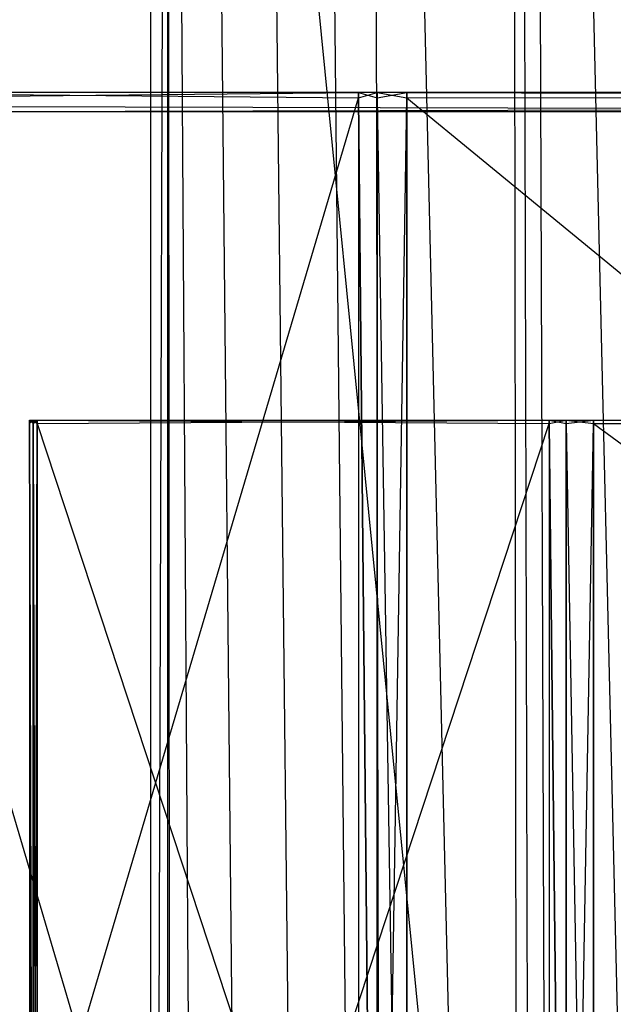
# Model space of a CAD drawing. Extents: x 0 to 1.6, y -0.5 to 0.
# Tile 31 of 182: x 0.0277 to 0.0686, y -0.2991 to -0.2313. Entities that reach past the tile are written whole.
import ezdxf

# ---------------------------------------------------------------- set-up
doc = ezdxf.new("R2010")
doc.units = 0
for name, color, linetype in [('L26_DRAWERBOXU_6___REPLACEMTFOR', 7, 'CONTINUOUS'), ('L29_REGALELEMENT_0', 7, 'CONTINUOUS'), ('L34_KORPUS3_2', 7, 'CONTINUOUS'), ('L42_KORPUS2_5___REPLACEMTFOREMP', 7, 'CONTINUOUS'), ('L45_ABDECKPL_0___REPLACEMTFOREM', 7, 'CONTINUOUS')]:
    doc.layers.add(name, color=color, linetype=linetype)

msp = doc.modelspace()

# ---------------------------------------------------------------- linework, layer by layer
at = {"layer": 'L26_DRAWERBOXU_6___REPLACEMTFOR', "color": 250}
for points, invisible_edges in [([(0.073217, -0.481795, 0.376897), (0.036732, -0.113855, 0.376897), (0.036732, -0.481795, 0.376897), (0.073217, -0.481795, 0.376897)], 13), ([(0.036732, -0.113855, 0.376897), (0.073217, -0.481795, 0.376897), (0.073217, -0.113855, 0.376897), (0.036732, -0.113855, 0.376897)], 14), ([(0.037915, -0.113872, 0.422427), (0.036732, -0.481795, 0.376897), (0.036732, -0.113855, 0.376897), (0.037915, -0.113872, 0.422427)], 14), ([(0.036732, -0.481795, 0.376897), (0.037915, -0.113872, 0.422427), (0.037915, -0.481812, 0.422427), (0.036732, -0.481795, 0.376897)], 13), ([(0.037915, -0.113872, 0.422427), (0.038161, -0.481812, 0.425801), (0.037915, -0.481812, 0.422427), (0.037915, -0.113872, 0.422427)], 13), ([(0.038161, -0.481812, 0.425801), (0.037915, -0.113872, 0.422427), (0.038161, -0.113872, 0.425801), (0.038161, -0.481812, 0.425801)], 14), ([(0.038161, -0.113872, 0.425801), (0.040508, -0.481812, 0.429075), (0.038161, -0.481812, 0.425801), (0.038161, -0.113872, 0.425801)], 13), ([(0.040508, -0.481812, 0.429075), (0.038161, -0.113872, 0.425801), (0.040508, -0.113872, 0.429075), (0.040508, -0.481812, 0.429075)], 14), ([(0.040508, -0.113872, 0.429075), (0.044155, -0.481812, 0.43079), (0.040508, -0.481812, 0.429075), (0.040508, -0.113872, 0.429075)], 13), ([(0.044155, -0.481812, 0.43079), (0.040508, -0.113872, 0.429075), (0.044155, -0.113872, 0.43079), (0.044155, -0.481812, 0.43079)], 14), ([(0.044155, -0.113872, 0.43079), (0.048218, -0.481812, 0.43084), (0.044155, -0.481812, 0.43079), (0.044155, -0.113872, 0.43079)], 13), ([(0.048218, -0.481812, 0.43084), (0.044155, -0.113872, 0.43079), (0.048218, -0.113872, 0.43084), (0.048218, -0.481812, 0.43084)], 14), ([(0.048218, -0.113872, 0.43084), (0.052057, -0.481812, 0.429509), (0.048218, -0.481812, 0.43084), (0.048218, -0.113872, 0.43084)], 13), ([(0.052057, -0.481812, 0.429509), (0.048218, -0.113872, 0.43084), (0.052057, -0.113872, 0.429509), (0.052057, -0.481812, 0.429509)], 14), ([(0.052057, -0.113872, 0.429509), (0.052809, -0.481812, 0.428442), (0.052057, -0.481812, 0.429509), (0.052057, -0.113872, 0.429509)], 13), ([(0.052809, -0.481812, 0.428442), (0.052057, -0.113872, 0.429509), (0.052809, -0.113872, 0.428442), (0.052809, -0.481812, 0.428442)], 14), ([(0.061621, -0.481795, 0.405524), (0.052809, -0.113872, 0.428442), (0.061621, -0.113855, 0.405524), (0.061621, -0.481795, 0.405524)], 14), ([(0.052809, -0.113872, 0.428442), (0.061621, -0.481795, 0.405524), (0.052809, -0.481812, 0.428442), (0.052809, -0.113872, 0.428442)], 13), ([(0.061621, -0.113855, 0.405524), (0.062202, -0.481795, 0.403487), (0.061621, -0.481795, 0.405524), (0.061621, -0.113855, 0.405524)], 13), ([(0.062202, -0.481795, 0.403487), (0.061621, -0.113855, 0.405524), (0.062202, -0.113855, 0.403487), (0.062202, -0.481795, 0.403487)], 14), ([(0.062202, -0.113855, 0.403487), (0.063165, -0.481795, 0.4016), (0.062202, -0.481795, 0.403487), (0.062202, -0.113855, 0.403487)], 13), ([(0.063165, -0.481795, 0.4016), (0.062202, -0.113855, 0.403487), (0.063165, -0.113855, 0.4016), (0.063165, -0.481795, 0.4016)], 14), ([(0.063165, -0.113855, 0.4016), (0.064474, -0.481795, 0.399934), (0.063165, -0.481795, 0.4016), (0.063165, -0.113855, 0.4016)], 13), ([(0.064474, -0.481795, 0.399934), (0.063165, -0.113855, 0.4016), (0.064474, -0.113855, 0.399934), (0.064474, -0.481795, 0.399934)], 14), ([(0.064474, -0.113855, 0.399934), (0.073217, -0.481795, 0.393628), (0.064474, -0.481795, 0.399934), (0.064474, -0.113855, 0.399934)], 13), ([(0.073217, -0.481795, 0.393628), (0.064474, -0.113855, 0.399934), (0.073217, -0.113855, 0.393628), (0.073217, -0.481795, 0.393628)], 14)]:
    msp.add_3dface(points, dxfattribs=dict(at, invisible_edges=invisible_edges))
at = {"layer": 'L29_REGALELEMENT_0', "color": 40}
for points, invisible_edges in [([(0.05105, -0.236342, 0.007706), (0.012671, -0.23671, 0.007706), (0.012671, -0.236342, 0.007706), (0.05105, -0.236342, 0.007706)], 13), ([(0.012671, -0.23671, 0.007706), (0.05105, -0.236342, 0.007706), (0.05105, -0.23671, 0.007706), (0.012671, -0.23671, 0.007706)], 14), ([(0.012671, -0.236342, 0.008062), (0.05105, -0.236342, 0.007706), (0.012671, -0.236342, 0.007706), (0.012671, -0.236342, 0.008062)], 13), ([(0.05105, -0.236342, 0.007706), (0.012671, -0.236342, 0.008062), (0.05105, -0.236342, 0.008062), (0.05105, -0.236342, 0.007706)], 14), ([(0.012671, -0.236342, 0.34747), (0.05105, -0.236342, 0.008062), (0.012671, -0.236342, 0.008062), (0.012671, -0.236342, 0.34747)], 13), ([(0.05105, -0.236342, 0.008062), (0.012671, -0.236342, 0.34747), (0.05105, -0.236342, 0.34747), (0.05105, -0.236342, 0.008062)], 14), ([(0.012671, -0.236342, 0.347706), (0.05105, -0.236342, 0.34747), (0.012671, -0.236342, 0.34747), (0.012671, -0.236342, 0.347706)], 13), ([(0.05105, -0.236342, 0.34747), (0.012671, -0.236342, 0.347706), (0.05105, -0.236342, 0.347706), (0.05105, -0.236342, 0.34747)], 14), ([(0.05105, -0.23671, 0.347706), (0.012671, -0.236342, 0.347706), (0.012671, -0.23671, 0.347706), (0.05105, -0.23671, 0.347706)], 13), ([(0.012671, -0.236342, 0.347706), (0.05105, -0.23671, 0.347706), (0.05105, -0.236342, 0.347706), (0.012671, -0.236342, 0.347706)], 14), ([(0.052327, -0.23671, 0.347706), (0.05105, -0.236342, 0.347706), (0.05105, -0.23671, 0.347706), (0.052327, -0.23671, 0.347706)], 13), ([(0.05105, -0.236342, 0.347706), (0.052327, -0.23671, 0.347706), (0.052327, -0.236342, 0.347706), (0.05105, -0.236342, 0.347706)], 14), ([(0.05105, -0.236342, 0.347706), (0.052327, -0.236342, 0.34747), (0.05105, -0.236342, 0.34747), (0.05105, -0.236342, 0.347706)], 13), ([(0.052327, -0.236342, 0.34747), (0.05105, -0.236342, 0.347706), (0.052327, -0.236342, 0.347706), (0.052327, -0.236342, 0.34747)], 14), ([(0.05105, -0.236342, 0.34747), (0.052327, -0.236342, 0.008062), (0.05105, -0.236342, 0.008062), (0.05105, -0.236342, 0.34747)], 13), ([(0.052327, -0.236342, 0.008062), (0.05105, -0.236342, 0.34747), (0.052327, -0.236342, 0.34747), (0.052327, -0.236342, 0.008062)], 14), ([(0.05105, -0.236342, 0.008062), (0.052327, -0.236342, 0.007706), (0.05105, -0.236342, 0.007706), (0.05105, -0.236342, 0.008062)], 13), ([(0.052327, -0.236342, 0.007706), (0.05105, -0.236342, 0.008062), (0.052327, -0.236342, 0.008062), (0.052327, -0.236342, 0.007706)], 14), ([(0.052327, -0.236342, 0.007706), (0.05105, -0.23671, 0.007706), (0.05105, -0.236342, 0.007706), (0.052327, -0.236342, 0.007706)], 13), ([(0.05105, -0.23671, 0.007706), (0.052327, -0.236342, 0.007706), (0.052327, -0.23671, 0.007706), (0.05105, -0.23671, 0.007706)], 14), ([(0.052327, -0.236342, 0.347706), (0.054382, -0.236342, 0.34747), (0.052327, -0.236342, 0.34747), (0.052327, -0.236342, 0.347706)], 13), ([(0.054382, -0.236342, 0.34747), (0.052327, -0.236342, 0.347706), (0.054382, -0.236342, 0.347706), (0.054382, -0.236342, 0.34747)], 14), ([(0.052327, -0.236342, 0.34747), (0.054382, -0.236342, 0.008062), (0.052327, -0.236342, 0.008062), (0.052327, -0.236342, 0.34747)], 13), ([(0.054382, -0.236342, 0.008062), (0.052327, -0.236342, 0.34747), (0.054382, -0.236342, 0.34747), (0.054382, -0.236342, 0.008062)], 14), ([(0.052327, -0.236342, 0.008062), (0.054382, -0.236342, 0.007706), (0.052327, -0.236342, 0.007706), (0.052327, -0.236342, 0.008062)], 13), ([(0.054382, -0.236342, 0.007706), (0.052327, -0.236342, 0.008062), (0.054382, -0.236342, 0.008062), (0.054382, -0.236342, 0.007706)], 14), ([(0.054382, -0.236342, 0.007706), (0.052327, -0.23671, 0.007706), (0.052327, -0.236342, 0.007706), (0.054382, -0.236342, 0.007706)], 13), ([(0.052327, -0.23671, 0.007706), (0.054382, -0.236342, 0.007706), (0.054382, -0.23671, 0.007706), (0.052327, -0.23671, 0.007706)], 14), ([(0.054382, -0.23671, 0.347706), (0.052327, -0.236342, 0.347706), (0.052327, -0.23671, 0.347706), (0.054382, -0.23671, 0.347706)], 13), ([(0.052327, -0.236342, 0.347706), (0.054382, -0.23671, 0.347706), (0.054382, -0.236342, 0.347706), (0.052327, -0.236342, 0.347706)], 14), ([(0.212118, -0.23671, 0.347706), (0.054382, -0.236342, 0.347706), (0.054382, -0.23671, 0.347706), (0.212118, -0.23671, 0.347706)], 13), ([(0.054382, -0.236342, 0.347706), (0.212118, -0.23671, 0.347706), (0.212118, -0.236342, 0.347706), (0.054382, -0.236342, 0.347706)], 14), ([(0.212118, -0.236342, 0.007706), (0.054382, -0.23671, 0.007706), (0.054382, -0.236342, 0.007706), (0.212118, -0.236342, 0.007706)], 13), ([(0.054382, -0.23671, 0.007706), (0.212118, -0.236342, 0.007706), (0.212118, -0.23671, 0.007706), (0.054382, -0.23671, 0.007706)], 14), ([(0.054382, -0.236342, 0.008062), (0.212118, -0.236342, 0.007706), (0.054382, -0.236342, 0.007706), (0.054382, -0.236342, 0.008062)], 13), ([(0.212118, -0.236342, 0.007706), (0.054382, -0.236342, 0.008062), (0.212118, -0.236342, 0.008062), (0.212118, -0.236342, 0.007706)], 14), ([(0.054382, -0.236342, 0.34747), (0.212118, -0.236342, 0.008062), (0.054382, -0.236342, 0.008062), (0.054382, -0.236342, 0.34747)], 13), ([(0.212118, -0.236342, 0.008062), (0.054382, -0.236342, 0.34747), (0.212118, -0.236342, 0.34747), (0.212118, -0.236342, 0.008062)], 14), ([(0.054382, -0.236342, 0.347706), (0.212118, -0.236342, 0.34747), (0.054382, -0.236342, 0.34747), (0.054382, -0.236342, 0.347706)], 13), ([(0.212118, -0.236342, 0.34747), (0.054382, -0.236342, 0.347706), (0.212118, -0.236342, 0.347706), (0.212118, -0.236342, 0.34747)], 14), ([(0.05105, -0.23671, 0.007706), (0.012671, -0.366386, 0.007706), (0.012671, -0.23671, 0.007706), (0.05105, -0.23671, 0.007706)], 13), ([(0.012671, -0.366386, 0.007706), (0.05105, -0.23671, 0.007706), (0.05105, -0.366386, 0.007706), (0.012671, -0.366386, 0.007706)], 14), ([(0.05105, -0.366316, 0.347706), (0.012671, -0.23671, 0.347706), (0.012671, -0.366386, 0.347706), (0.05105, -0.366316, 0.347706)], 13), ([(0.012671, -0.23671, 0.347706), (0.05105, -0.366316, 0.347706), (0.05105, -0.23671, 0.347706), (0.012671, -0.23671, 0.347706)], 14), ([(0.052327, -0.366314, 0.347706), (0.05105, -0.23671, 0.347706), (0.05105, -0.366316, 0.347706), (0.052327, -0.366314, 0.347706)], 13), ([(0.05105, -0.23671, 0.347706), (0.052327, -0.366314, 0.347706), (0.052327, -0.23671, 0.347706), (0.05105, -0.23671, 0.347706)], 14), ([(0.05105, -0.23671, 0.007706), (0.052327, -0.366386, 0.007706), (0.05105, -0.366386, 0.007706), (0.05105, -0.23671, 0.007706)], 13), ([(0.052327, -0.366386, 0.007706), (0.05105, -0.23671, 0.007706), (0.052327, -0.23671, 0.007706), (0.052327, -0.366386, 0.007706)], 14), ([(0.054382, -0.366314, 0.347706), (0.052327, -0.23671, 0.347706), (0.052327, -0.366314, 0.347706), (0.054382, -0.366314, 0.347706)], 13), ([(0.052327, -0.23671, 0.347706), (0.054382, -0.366314, 0.347706), (0.054382, -0.23671, 0.347706), (0.052327, -0.23671, 0.347706)], 14), ([(0.054382, -0.23671, 0.007706), (0.052327, -0.366386, 0.007706), (0.052327, -0.23671, 0.007706), (0.054382, -0.23671, 0.007706)], 13), ([(0.052327, -0.366386, 0.007706), (0.054382, -0.23671, 0.007706), (0.054382, -0.366386, 0.007706), (0.052327, -0.366386, 0.007706)], 14), ([(0.212118, -0.23671, 0.007706), (0.054382, -0.366386, 0.007706), (0.054382, -0.23671, 0.007706), (0.212118, -0.23671, 0.007706)], 13), ([(0.054382, -0.366386, 0.007706), (0.212118, -0.23671, 0.007706), (0.212118, -0.366386, 0.007706), (0.054382, -0.366386, 0.007706)], 14), ([(0.212118, -0.366314, 0.347706), (0.054382, -0.23671, 0.347706), (0.054382, -0.366314, 0.347706), (0.212118, -0.366314, 0.347706)], 13), ([(0.054382, -0.23671, 0.347706), (0.212118, -0.366314, 0.347706), (0.212118, -0.23671, 0.347706), (0.054382, -0.23671, 0.347706)], 14), ([(0.028418, -0.259121, 0.023165), (0.028418, -0.258896, 0.330733), (0.028418, -0.259121, 0.330733), (0.028418, -0.259121, 0.023165)], 13), ([(0.028418, -0.258896, 0.330733), (0.028418, -0.259121, 0.023165), (0.028418, -0.258896, 0.023165), (0.028418, -0.258896, 0.330733)], 14), ([(0.02867, -0.258896, 0.023165), (0.028418, -0.258896, 0.022842), (0.02867, -0.258896, 0.022842), (0.02867, -0.258896, 0.023165)], 13), ([(0.028418, -0.258896, 0.022842), (0.02867, -0.258896, 0.023165), (0.028418, -0.258896, 0.023165), (0.028418, -0.258896, 0.022842)], 14), ([(0.02867, -0.258896, 0.330733), (0.028418, -0.258896, 0.023165), (0.02867, -0.258896, 0.023165), (0.02867, -0.258896, 0.330733)], 13), ([(0.028418, -0.258896, 0.023165), (0.02867, -0.258896, 0.330733), (0.028418, -0.258896, 0.330733), (0.028418, -0.258896, 0.023165)], 14), ([(0.028418, -0.259121, 0.330733), (0.028418, -0.258896, 0.330947), (0.028418, -0.259121, 0.330947), (0.028418, -0.259121, 0.330733)], 13), ([(0.028418, -0.258896, 0.330947), (0.028418, -0.259121, 0.330733), (0.028418, -0.258896, 0.330733), (0.028418, -0.258896, 0.330947)], 14), ([(0.02867, -0.259121, 0.022842), (0.028418, -0.258896, 0.022842), (0.028418, -0.259121, 0.022842), (0.02867, -0.259121, 0.022842)], 13), ([(0.028418, -0.258896, 0.022842), (0.02867, -0.259121, 0.022842), (0.02867, -0.258896, 0.022842), (0.028418, -0.258896, 0.022842)], 14), ([(0.028418, -0.259121, 0.022842), (0.028418, -0.258896, 0.023165), (0.028418, -0.259121, 0.023165), (0.028418, -0.259121, 0.022842)], 13), ([(0.028418, -0.258896, 0.023165), (0.028418, -0.259121, 0.022842), (0.028418, -0.258896, 0.022842), (0.028418, -0.258896, 0.023165)], 14), ([(0.02867, -0.258896, 0.330947), (0.028418, -0.259121, 0.330947), (0.028418, -0.258896, 0.330947), (0.02867, -0.258896, 0.330947)], 13), ([(0.028418, -0.259121, 0.330947), (0.02867, -0.258896, 0.330947), (0.02867, -0.259121, 0.330947), (0.028418, -0.259121, 0.330947)], 14), ([(0.02867, -0.258896, 0.330947), (0.028418, -0.258896, 0.330733), (0.02867, -0.258896, 0.330733), (0.02867, -0.258896, 0.330947)], 13), ([(0.028418, -0.258896, 0.330733), (0.02867, -0.258896, 0.330947), (0.028418, -0.258896, 0.330947), (0.028418, -0.258896, 0.330733)], 14), ([(0.028926, -0.259121, 0.022842), (0.02867, -0.258896, 0.022842), (0.02867, -0.259121, 0.022842), (0.028926, -0.259121, 0.022842)], 13), ([(0.02867, -0.258896, 0.022842), (0.028926, -0.259121, 0.022842), (0.028926, -0.258896, 0.022842), (0.02867, -0.258896, 0.022842)], 14), ([(0.028926, -0.258896, 0.023165), (0.02867, -0.258896, 0.022842), (0.028926, -0.258896, 0.022842), (0.028926, -0.258896, 0.023165)], 13), ([(0.02867, -0.258896, 0.022842), (0.028926, -0.258896, 0.023165), (0.02867, -0.258896, 0.023165), (0.02867, -0.258896, 0.022842)], 14), ([(0.028926, -0.258896, 0.330733), (0.02867, -0.258896, 0.023165), (0.028926, -0.258896, 0.023165), (0.028926, -0.258896, 0.330733)], 13), ([(0.02867, -0.258896, 0.023165), (0.028926, -0.258896, 0.330733), (0.02867, -0.258896, 0.330733), (0.02867, -0.258896, 0.023165)], 14), ([(0.028926, -0.258896, 0.330947), (0.02867, -0.258896, 0.330733), (0.028926, -0.258896, 0.330733), (0.028926, -0.258896, 0.330947)], 13), ([(0.02867, -0.258896, 0.330733), (0.028926, -0.258896, 0.330947), (0.02867, -0.258896, 0.330947), (0.02867, -0.258896, 0.330733)], 14), ([(0.028926, -0.258896, 0.330947), (0.02867, -0.259121, 0.330947), (0.02867, -0.258896, 0.330947), (0.028926, -0.258896, 0.330947)], 13), ([(0.02867, -0.259121, 0.330947), (0.028926, -0.258896, 0.330947), (0.028926, -0.259121, 0.330947), (0.02867, -0.259121, 0.330947)], 14), ([(0.064177, -0.259121, 0.022842), (0.028926, -0.258896, 0.022842), (0.028926, -0.259121, 0.022842), (0.064177, -0.259121, 0.022842)], 13), ([(0.028926, -0.258896, 0.022842), (0.064177, -0.259121, 0.022842), (0.064177, -0.258896, 0.022842), (0.028926, -0.258896, 0.022842)], 14), ([(0.064177, -0.258896, 0.330947), (0.028926, -0.259121, 0.330947), (0.028926, -0.258896, 0.330947), (0.064177, -0.258896, 0.330947)], 13), ([(0.028926, -0.259121, 0.330947), (0.064177, -0.258896, 0.330947), (0.064177, -0.259121, 0.330947), (0.028926, -0.259121, 0.330947)], 14), ([(0.064177, -0.258896, 0.330947), (0.028926, -0.258896, 0.330733), (0.064177, -0.258896, 0.330733), (0.064177, -0.258896, 0.330947)], 13), ([(0.028926, -0.258896, 0.330733), (0.064177, -0.258896, 0.330947), (0.028926, -0.258896, 0.330947), (0.028926, -0.258896, 0.330733)], 14), ([(0.064177, -0.258896, 0.330733), (0.028926, -0.258896, 0.023165), (0.064177, -0.258896, 0.023165), (0.064177, -0.258896, 0.330733)], 13), ([(0.028926, -0.258896, 0.023165), (0.064177, -0.258896, 0.330733), (0.028926, -0.258896, 0.330733), (0.028926, -0.258896, 0.023165)], 14), ([(0.064177, -0.258896, 0.023165), (0.028926, -0.258896, 0.022842), (0.064177, -0.258896, 0.022842), (0.064177, -0.258896, 0.023165)], 13), ([(0.028926, -0.258896, 0.022842), (0.064177, -0.258896, 0.023165), (0.028926, -0.258896, 0.023165), (0.028926, -0.258896, 0.022842)], 14), ([(0.06535, -0.258896, 0.023165), (0.064177, -0.258896, 0.022842), (0.06535, -0.258896, 0.022842), (0.06535, -0.258896, 0.023165)], 13), ([(0.064177, -0.258896, 0.022842), (0.06535, -0.258896, 0.023165), (0.064177, -0.258896, 0.023165), (0.064177, -0.258896, 0.022842)], 14), ([(0.06535, -0.258896, 0.330733), (0.064177, -0.258896, 0.023165), (0.06535, -0.258896, 0.023165), (0.06535, -0.258896, 0.330733)], 13), ([(0.064177, -0.258896, 0.023165), (0.06535, -0.258896, 0.330733), (0.064177, -0.258896, 0.330733), (0.064177, -0.258896, 0.023165)], 14), ([(0.06535, -0.258896, 0.330947), (0.064177, -0.258896, 0.330733), (0.06535, -0.258896, 0.330733), (0.06535, -0.258896, 0.330947)], 13), ([(0.064177, -0.258896, 0.330733), (0.06535, -0.258896, 0.330947), (0.064177, -0.258896, 0.330947), (0.064177, -0.258896, 0.330733)], 14), ([(0.06535, -0.258896, 0.330947), (0.064177, -0.259121, 0.330947), (0.064177, -0.258896, 0.330947), (0.06535, -0.258896, 0.330947)], 13), ([(0.064177, -0.259121, 0.330947), (0.06535, -0.258896, 0.330947), (0.06535, -0.259121, 0.330947), (0.064177, -0.259121, 0.330947)], 14), ([(0.06535, -0.259121, 0.022842), (0.064177, -0.258896, 0.022842), (0.064177, -0.259121, 0.022842), (0.06535, -0.259121, 0.022842)], 13), ([(0.064177, -0.258896, 0.022842), (0.06535, -0.259121, 0.022842), (0.06535, -0.258896, 0.022842), (0.064177, -0.258896, 0.022842)], 14), ([(0.067238, -0.259121, 0.022842), (0.06535, -0.258896, 0.022842), (0.06535, -0.259121, 0.022842), (0.067238, -0.259121, 0.022842)], 13), ([(0.06535, -0.258896, 0.022842), (0.067238, -0.259121, 0.022842), (0.067238, -0.258896, 0.022842), (0.06535, -0.258896, 0.022842)], 14), ([(0.067238, -0.258896, 0.023165), (0.06535, -0.258896, 0.022842), (0.067238, -0.258896, 0.022842), (0.067238, -0.258896, 0.023165)], 13), ([(0.06535, -0.258896, 0.022842), (0.067238, -0.258896, 0.023165), (0.06535, -0.258896, 0.023165), (0.06535, -0.258896, 0.022842)], 14), ([(0.067238, -0.258896, 0.330733), (0.06535, -0.258896, 0.023165), (0.067238, -0.258896, 0.023165), (0.067238, -0.258896, 0.330733)], 13), ([(0.06535, -0.258896, 0.023165), (0.067238, -0.258896, 0.330733), (0.06535, -0.258896, 0.330733), (0.06535, -0.258896, 0.023165)], 14), ([(0.067238, -0.258896, 0.330947), (0.06535, -0.258896, 0.330733), (0.067238, -0.258896, 0.330733), (0.067238, -0.258896, 0.330947)], 13), ([(0.06535, -0.258896, 0.330733), (0.067238, -0.258896, 0.330947), (0.06535, -0.258896, 0.330947), (0.06535, -0.258896, 0.330733)], 14), ([(0.067238, -0.258896, 0.330947), (0.06535, -0.259121, 0.330947), (0.06535, -0.258896, 0.330947), (0.067238, -0.258896, 0.330947)], 13), ([(0.06535, -0.259121, 0.330947), (0.067238, -0.258896, 0.330947), (0.067238, -0.259121, 0.330947), (0.06535, -0.259121, 0.330947)], 14), ([(0.212118, -0.258896, 0.330947), (0.067238, -0.259121, 0.330947), (0.067238, -0.258896, 0.330947), (0.212118, -0.258896, 0.330947)], 13), ([(0.067238, -0.259121, 0.330947), (0.212118, -0.258896, 0.330947), (0.212118, -0.259121, 0.330947), (0.067238, -0.259121, 0.330947)], 14), ([(0.212118, -0.258896, 0.330947), (0.067238, -0.258896, 0.330733), (0.212118, -0.258896, 0.330733), (0.212118, -0.258896, 0.330947)], 13), ([(0.067238, -0.258896, 0.330733), (0.212118, -0.258896, 0.330947), (0.067238, -0.258896, 0.330947), (0.067238, -0.258896, 0.330733)], 14), ([(0.212118, -0.258896, 0.330733), (0.067238, -0.258896, 0.023165), (0.212118, -0.258896, 0.023165), (0.212118, -0.258896, 0.330733)], 13), ([(0.067238, -0.258896, 0.023165), (0.212118, -0.258896, 0.330733), (0.067238, -0.258896, 0.330733), (0.067238, -0.258896, 0.023165)], 14), ([(0.212118, -0.258896, 0.022842), (0.067238, -0.258896, 0.023165), (0.067238, -0.258896, 0.022842), (0.212118, -0.258896, 0.022842)], 13), ([(0.067238, -0.258896, 0.023165), (0.212118, -0.258896, 0.022842), (0.212118, -0.258896, 0.023165), (0.067238, -0.258896, 0.023165)], 14), ([(0.212118, -0.259121, 0.022842), (0.067238, -0.258896, 0.022842), (0.067238, -0.259121, 0.022842), (0.212118, -0.259121, 0.022842)], 13), ([(0.067238, -0.258896, 0.022842), (0.212118, -0.259121, 0.022842), (0.212118, -0.258896, 0.022842), (0.067238, -0.258896, 0.022842)], 14), ([(0.028418, -0.259121, 0.330947), (0.02867, -0.366094, 0.330947), (0.028418, -0.366094, 0.330947), (0.028418, -0.259121, 0.330947)], 13), ([(0.02867, -0.366094, 0.330947), (0.028418, -0.259121, 0.330947), (0.02867, -0.259121, 0.330947), (0.02867, -0.366094, 0.330947)], 14), ([(0.028418, -0.366094, 0.022842), (0.028418, -0.259121, 0.023165), (0.028418, -0.366094, 0.023165), (0.028418, -0.366094, 0.022842)], 13), ([(0.028418, -0.259121, 0.023165), (0.028418, -0.366094, 0.022842), (0.028418, -0.259121, 0.022842), (0.028418, -0.259121, 0.023165)], 14), ([(0.02867, -0.366094, 0.022842), (0.028418, -0.259121, 0.022842), (0.028418, -0.366094, 0.022842), (0.02867, -0.366094, 0.022842)], 13), ([(0.028418, -0.259121, 0.022842), (0.02867, -0.366094, 0.022842), (0.02867, -0.259121, 0.022842), (0.028418, -0.259121, 0.022842)], 14), ([(0.028418, -0.366094, 0.330733), (0.028418, -0.259121, 0.330947), (0.028418, -0.366094, 0.330947), (0.028418, -0.366094, 0.330733)], 13), ([(0.028418, -0.259121, 0.330947), (0.028418, -0.366094, 0.330733), (0.028418, -0.259121, 0.330733), (0.028418, -0.259121, 0.330947)], 14), ([(0.028418, -0.366094, 0.023165), (0.028418, -0.259121, 0.330733), (0.028418, -0.366094, 0.330733), (0.028418, -0.366094, 0.023165)], 13), ([(0.028418, -0.259121, 0.330733), (0.028418, -0.366094, 0.023165), (0.028418, -0.259121, 0.023165), (0.028418, -0.259121, 0.330733)], 14), ([(0.028926, -0.259121, 0.330947), (0.02867, -0.366094, 0.330947), (0.02867, -0.259121, 0.330947), (0.028926, -0.259121, 0.330947)], 13), ([(0.02867, -0.366094, 0.330947), (0.028926, -0.259121, 0.330947), (0.028926, -0.366094, 0.330947), (0.02867, -0.366094, 0.330947)], 14), ([(0.028926, -0.366094, 0.022842), (0.02867, -0.259121, 0.022842), (0.02867, -0.366094, 0.022842), (0.028926, -0.366094, 0.022842)], 13), ([(0.02867, -0.259121, 0.022842), (0.028926, -0.366094, 0.022842), (0.028926, -0.259121, 0.022842), (0.02867, -0.259121, 0.022842)], 14), ([(0.064177, -0.366094, 0.022842), (0.028926, -0.259121, 0.022842), (0.028926, -0.366094, 0.022842), (0.064177, -0.366094, 0.022842)], 13), ([(0.028926, -0.259121, 0.022842), (0.064177, -0.366094, 0.022842), (0.064177, -0.259121, 0.022842), (0.028926, -0.259121, 0.022842)], 14), ([(0.064177, -0.259121, 0.330947), (0.028926, -0.366094, 0.330947), (0.028926, -0.259121, 0.330947), (0.064177, -0.259121, 0.330947)], 13), ([(0.028926, -0.366094, 0.330947), (0.064177, -0.259121, 0.330947), (0.064177, -0.366163, 0.330947), (0.028926, -0.366094, 0.330947)], 14), ([(0.064177, -0.259121, 0.330947), (0.06535, -0.366165, 0.330947), (0.064177, -0.366163, 0.330947), (0.064177, -0.259121, 0.330947)], 13), ([(0.06535, -0.366165, 0.330947), (0.064177, -0.259121, 0.330947), (0.06535, -0.259121, 0.330947), (0.06535, -0.366165, 0.330947)], 14), ([(0.06535, -0.366094, 0.022842), (0.064177, -0.259121, 0.022842), (0.064177, -0.366094, 0.022842), (0.06535, -0.366094, 0.022842)], 13), ([(0.064177, -0.259121, 0.022842), (0.06535, -0.366094, 0.022842), (0.06535, -0.259121, 0.022842), (0.064177, -0.259121, 0.022842)], 14), ([(0.067238, -0.366094, 0.022842), (0.06535, -0.259121, 0.022842), (0.06535, -0.366094, 0.022842), (0.067238, -0.366094, 0.022842)], 13), ([(0.06535, -0.259121, 0.022842), (0.067238, -0.366094, 0.022842), (0.067238, -0.259121, 0.022842), (0.06535, -0.259121, 0.022842)], 14), ([(0.067238, -0.259121, 0.330947), (0.06535, -0.366165, 0.330947), (0.06535, -0.259121, 0.330947), (0.067238, -0.259121, 0.330947)], 13), ([(0.06535, -0.366165, 0.330947), (0.067238, -0.259121, 0.330947), (0.067238, -0.366165, 0.330947), (0.06535, -0.366165, 0.330947)], 14), ([(0.212118, -0.259121, 0.330947), (0.067238, -0.366165, 0.330947), (0.067238, -0.259121, 0.330947), (0.212118, -0.259121, 0.330947)], 13), ([(0.067238, -0.366165, 0.330947), (0.212118, -0.259121, 0.330947), (0.212118, -0.366165, 0.330947), (0.067238, -0.366165, 0.330947)], 14), ([(0.212118, -0.366094, 0.022842), (0.067238, -0.259121, 0.022842), (0.067238, -0.366094, 0.022842), (0.212118, -0.366094, 0.022842)], 13), ([(0.067238, -0.259121, 0.022842), (0.212118, -0.366094, 0.022842), (0.212118, -0.259121, 0.022842), (0.067238, -0.259121, 0.022842)], 14)]:
    msp.add_3dface(points, dxfattribs=dict(at, invisible_edges=invisible_edges))
at = {"layer": 'L34_KORPUS3_2', "color": 8}
for points, invisible_edges in [([(0.002909, -0.497407), (0.002912, -0.000595), (0.9, -0.497407), (0.002909, -0.497407)], 15), ([(0.002912, -0.000597, 0.00769), (0.002909, -0.497405, 0.00769), (0.9, -0.497405, 0.00769), (0.002912, -0.000597, 0.00769)], 15), ([(0.9, -0.497407), (0.002912, -0.000595), (0.9, -0.000595), (0.9, -0.497407)], 15), ([(0.002912, -0.000597, 0.00769), (0.9, -0.497405, 0.00769), (0.9, -0.000597, 0.00769), (0.002912, -0.000597, 0.00769)], 11)]:
    msp.add_3dface(points, dxfattribs=dict(at, invisible_edges=invisible_edges))
at = {"layer": 'L42_KORPUS2_5___REPLACEMTFOREMP', "color": 250}
for points, invisible_edges in [([(0.163025, -0.068446, 0.006866), (0.021666, -0.237287, 0.006866), (0.021666, -0.068446, 0.006866), (0.163025, -0.068446, 0.006866)], 13), ([(0.021666, -0.237287, 0.006866), (0.163025, -0.068446, 0.006866), (0.163025, -0.237287, 0.006866), (0.021666, -0.237287, 0.006866)], 14), ([(0.163025, -0.237287, 0.024322), (0.021666, -0.068446, 0.024322), (0.021666, -0.237287, 0.024322), (0.163025, -0.237287, 0.024322)], 13), ([(0.021666, -0.068446, 0.024322), (0.163025, -0.237287, 0.024322), (0.163025, -0.068446, 0.024322), (0.021666, -0.068446, 0.024322)], 14), ([(0.163025, -0.237649, 0.024322), (0.021666, -0.237287, 0.024322), (0.021666, -0.237649, 0.024322), (0.163025, -0.237649, 0.024322)], 13), ([(0.021666, -0.237287, 0.024322), (0.163025, -0.237649, 0.024322), (0.163025, -0.237287, 0.024322), (0.021666, -0.237287, 0.024322)], 14), ([(0.163025, -0.237287, 0.006866), (0.021666, -0.237649, 0.006866), (0.021666, -0.237287, 0.006866), (0.163025, -0.237287, 0.006866)], 13), ([(0.021666, -0.237649, 0.006866), (0.163025, -0.237287, 0.006866), (0.163025, -0.237649, 0.006866), (0.021666, -0.237649, 0.006866)], 14), ([(0.163025, -0.237649, 0.00749), (0.021666, -0.237649, 0.023923), (0.021666, -0.237649, 0.00749), (0.163025, -0.237649, 0.00749)], 13), ([(0.021666, -0.237649, 0.023923), (0.163025, -0.237649, 0.00749), (0.163025, -0.237649, 0.023923), (0.021666, -0.237649, 0.023923)], 14), ([(0.163025, -0.237649, 0.006866), (0.021666, -0.237649, 0.00749), (0.021666, -0.237649, 0.006866), (0.163025, -0.237649, 0.006866)], 13), ([(0.021666, -0.237649, 0.00749), (0.163025, -0.237649, 0.006866), (0.163025, -0.237649, 0.00749), (0.021666, -0.237649, 0.00749)], 14), ([(0.163025, -0.237649, 0.023923), (0.021666, -0.237649, 0.024322), (0.021666, -0.237649, 0.023923), (0.163025, -0.237649, 0.023923)], 13), ([(0.021666, -0.237649, 0.024322), (0.163025, -0.237649, 0.023923), (0.163025, -0.237649, 0.024322), (0.021666, -0.237649, 0.024322)], 14)]:
    msp.add_3dface(points, dxfattribs=dict(at, invisible_edges=invisible_edges))
at = {"layer": 'L45_ABDECKPL_0___REPLACEMTFOREM', "color": 39, "invisible_edges": 15}
for points in [[(0.001665, -0.501188, 0.590716), (0.001616, -0.002369, 0.590716), (0.471779, -0.002369, 0.590716), (0.001665, -0.501188, 0.590716)], [(0.001616, -0.002372, 0.602705), (0.001665, -0.501185, 0.602705), (0.475865, -0.002372, 0.602705), (0.001616, -0.002372, 0.602705)], [(0.001665, -0.501188, 0.590716), (0.471779, -0.002369, 0.590716), (0.471779, -0.501188, 0.590716), (0.001665, -0.501188, 0.590716)], [(0.475865, -0.002372, 0.602705), (0.001665, -0.501185, 0.602705), (0.471779, -0.501185, 0.602705), (0.475865, -0.002372, 0.602705)]]:
    msp.add_3dface(points, dxfattribs=at)

doc.saveas('drawing.dxf')
